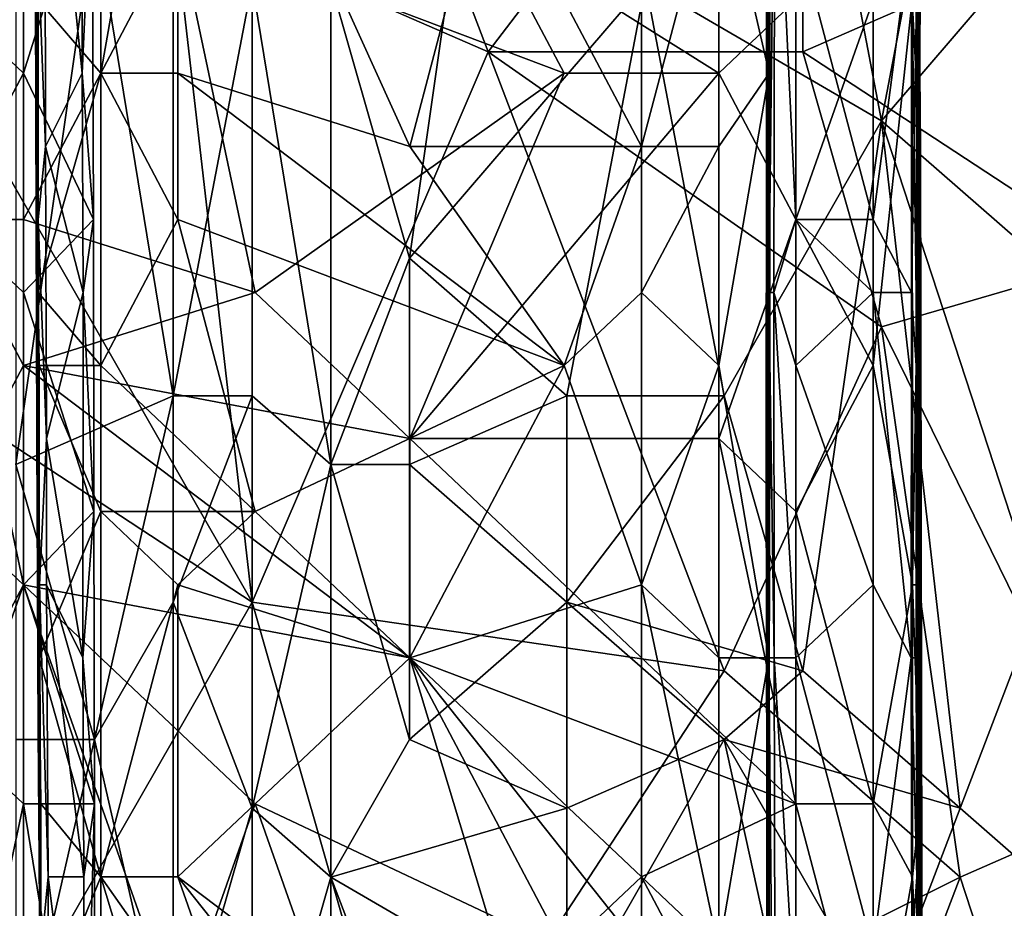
# Model space of a CAD drawing. Extents: x -1.1 to 1.1, y -0.36 to 0.36.
# Tile 50 of 256: x -0.99 to -0.93, y -0.13 to -0.08. Entities that reach past the tile are written whole.
import ezdxf

# ---------------------------------------------------------------- set-up
doc = ezdxf.new("R2010")
doc.units = 0

msp = doc.modelspace()

# ---------------------------------------------------------------- linework, layer by layer
for points in [[(-0.982718, -0.057746, 0.222638), (-0.986276, -0.078496, 0.225563), (-0.982718, -0.082647, 0.222676)], [(-0.978328, -0.057746, 0.222704), (-0.982718, -0.057746, 0.222638), (-0.982718, -0.082647, 0.222676)], [(-0.982718, -0.082647, 0.222676), (-0.978328, -0.082647, 0.222735), (-0.978328, -0.057746, 0.222704)], [(-0.969648, -0.057995, 0.266419), (-0.960706, -0.081432, 0.266522), (-0.97859, -0.07362, 0.266252)], [(-0.965159, -0.086797, 0.222719), (-0.960769, -0.070196, 0.222681), (-0.978328, -0.057746, 0.222704)], [(-0.978328, -0.057746, 0.222704), (-0.978328, -0.082647, 0.222735), (-0.965159, -0.086797, 0.222719)], [(-0.969648, -0.057995, 0.266419), (-0.942822, -0.057995, 0.266798), (-0.960706, -0.081432, 0.266522)], [(-0.942822, -0.081432, 0.266719), (-0.960706, -0.081432, 0.266522), (-0.942822, -0.057995, 0.266798)], [(-0.942822, -0.081432, 0.266719), (-0.942822, -0.057995, 0.266798), (-0.924938, -0.07362, 0.266853)], [(-0.986329, -0.074346, 0.25562), (-0.9859, -0.061896, 0.259377), (-0.985851, -0.086797, 0.259377)], [(-0.9859, -0.061896, 0.259377), (-0.983723, -0.061896, 0.263134), (-0.983772, -0.082647, 0.263134)], [(-0.9859, -0.061896, 0.259377), (-0.983772, -0.082647, 0.263134), (-0.985851, -0.086797, 0.259377)], [(-0.983723, -0.061896, 0.263134), (-0.983196, -0.070196, 0.266891), (-0.983772, -0.082647, 0.263134)], [(-0.969648, -0.077526, 0.386862), (-0.965177, -0.093151, 0.388195), (-0.960706, -0.061901, 0.389022)], [(-0.965177, -0.093151, 0.388195), (-0.951764, -0.077526, 0.391185), (-0.960706, -0.061901, 0.389022)], [(-0.951764, -0.077526, 0.391185), (-0.938351, -0.085338, 0.393787), (-0.942822, -0.061901, 0.392685)], [(-0.944883, -0.086797, 0.244349), (-0.944801, -0.078496, 0.251863), (-0.944865, -0.061896, 0.248106)], [(-0.944865, -0.061896, 0.248106), (-0.944843, -0.078496, 0.240592), (-0.944883, -0.086797, 0.244349)], [(-0.93388, -0.061901, 0.394164), (-0.942822, -0.061901, 0.392685), (-0.938351, -0.085338, 0.393787)], [(-0.924938, -0.069713, 0.39561), (-0.93388, -0.061901, 0.394164), (-0.938351, -0.085338, 0.393787)], [(-0.987532, -0.10487, 0.380621), (-0.983061, -0.07362, 0.382322), (-0.987532, -0.065807, 0.380319)], [(-0.991497, -0.078496, 0.269855), (-0.987107, -0.082647, 0.270024), (-0.987107, -0.066046, 0.270026)], [(-0.991497, -0.066046, 0.215993), (-0.987107, -0.066046, 0.215532), (-0.991497, -0.090947, 0.21606)], [(-0.987107, -0.066046, 0.215532), (-0.987107, -0.090947, 0.215532), (-0.991497, -0.090947, 0.21606)], [(-0.983196, -0.070196, 0.266891), (-0.987107, -0.066046, 0.270026), (-0.987107, -0.082647, 0.270024)], [(-0.987107, -0.090947, 0.215532), (-0.987107, -0.066046, 0.215532), (-0.978328, -0.074346, 0.215508)], [(-0.986437, -0.066046, 0.236834), (-0.986419, -0.078496, 0.244349), (-0.986369, -0.086797, 0.236834)], [(-0.986345, -0.074346, 0.233077), (-0.986437, -0.066046, 0.236834), (-0.986369, -0.086797, 0.236834)], [(-0.944801, -0.078496, 0.251863), (-0.944759, -0.095097, 0.25562), (-0.944716, -0.066046, 0.25562)], [(-0.944402, -0.066046, 0.259377), (-0.944716, -0.066046, 0.25562), (-0.944759, -0.095097, 0.25562)], [(-0.944402, -0.066046, 0.259377), (-0.944759, -0.095097, 0.25562), (-0.944475, -0.095097, 0.259377)], [(-0.94321, -0.090947, 0.261597), (-0.944402, -0.066046, 0.259377), (-0.944475, -0.095097, 0.259377)], [(-0.94321, -0.074346, 0.26151), (-0.944402, -0.066046, 0.259377), (-0.94321, -0.090947, 0.261597)], [(-0.936614, -0.078496, 0.218049), (-0.936161, -0.066046, 0.221806), (-0.936174, -0.086797, 0.221806)], [(-0.936264, -0.070196, 0.240592), (-0.936163, -0.082647, 0.225563), (-0.936113, -0.066046, 0.225563)], [(-0.936161, -0.066046, 0.221806), (-0.936163, -0.082647, 0.225563), (-0.936174, -0.086797, 0.221806)], [(-0.936163, -0.082647, 0.225563), (-0.936161, -0.066046, 0.221806), (-0.936113, -0.066046, 0.225563)], [(-0.938351, -0.085338, 0.393787), (-0.924938, -0.097057, 0.395997), (-0.924938, -0.069713, 0.39561)], [(-0.987107, -0.082647, 0.270024), (-0.983134, -0.090947, 0.266891), (-0.983196, -0.070196, 0.266891)], [(-0.983772, -0.082647, 0.263134), (-0.983196, -0.070196, 0.266891), (-0.983134, -0.090947, 0.266891)], [(-0.965159, -0.086797, 0.222719), (-0.95199, -0.086797, 0.222602), (-0.960769, -0.070196, 0.222681)], [(-0.95199, -0.070196, 0.222506), (-0.960769, -0.070196, 0.222681), (-0.95199, -0.086797, 0.222602)], [(-0.9476, -0.070196, 0.222473), (-0.95199, -0.070196, 0.222506), (-0.95199, -0.086797, 0.222602)], [(-0.9476, -0.086797, 0.222631), (-0.9476, -0.070196, 0.222473), (-0.95199, -0.086797, 0.222602)], [(-0.944732, -0.070196, 0.225563), (-0.9476, -0.070196, 0.222473), (-0.944725, -0.082647, 0.225563)], [(-0.9476, -0.086797, 0.222631), (-0.944725, -0.082647, 0.225563), (-0.9476, -0.070196, 0.222473)], [(-0.944695, -0.082647, 0.22932), (-0.944843, -0.078496, 0.240592), (-0.944702, -0.070196, 0.22932)], [(-0.944702, -0.070196, 0.22932), (-0.944732, -0.070196, 0.225563), (-0.944695, -0.082647, 0.22932)], [(-0.944725, -0.082647, 0.225563), (-0.944695, -0.082647, 0.22932), (-0.944732, -0.070196, 0.225563)], [(-0.938821, -0.090947, 0.262655), (-0.938821, -0.070196, 0.262595), (-0.94321, -0.074346, 0.26151)], [(-0.938821, -0.090947, 0.262655), (-0.936648, -0.074346, 0.259377), (-0.938821, -0.070196, 0.262595)], [(-0.936297, -0.090947, 0.248106), (-0.936264, -0.070196, 0.240592), (-0.936358, -0.078496, 0.25562)], [(-0.936264, -0.070196, 0.240592), (-0.936297, -0.090947, 0.248106), (-0.936185, -0.082647, 0.233077)], [(-0.936163, -0.082647, 0.225563), (-0.936264, -0.070196, 0.240592), (-0.936185, -0.082647, 0.233077)], [(-0.992004, -0.07362, 0.266067), (-0.97859, -0.07362, 0.266252), (-0.992004, -0.081432, 0.266055)], [(-0.992004, -0.081432, 0.266055), (-0.97859, -0.07362, 0.266252), (-0.974119, -0.112682, 0.266243)], [(-0.983061, -0.07362, 0.382322), (-0.987532, -0.10487, 0.380621), (-0.97859, -0.100963, 0.384191)], [(-0.97859, -0.077526, 0.384028), (-0.983061, -0.07362, 0.382322), (-0.97859, -0.100963, 0.384191)], [(-0.974119, -0.112682, 0.266243), (-0.97859, -0.07362, 0.266252), (-0.960706, -0.081432, 0.266522)], [(-0.942822, -0.081432, 0.266719), (-0.924938, -0.07362, 0.266853), (-0.924938, -0.093151, 0.266774)], [(-0.973938, -0.095097, 0.215496), (-0.987107, -0.090947, 0.215532), (-0.978328, -0.074346, 0.215508)], [(-0.986419, -0.078496, 0.244349), (-0.986329, -0.074346, 0.25562), (-0.986268, -0.090947, 0.25562)], [(-0.986345, -0.074346, 0.233077), (-0.986369, -0.086797, 0.236834), (-0.986303, -0.086797, 0.233077)], [(-0.986276, -0.078496, 0.225563), (-0.986345, -0.074346, 0.233077), (-0.986303, -0.086797, 0.233077)], [(-0.986329, -0.074346, 0.25562), (-0.985851, -0.086797, 0.259377), (-0.986268, -0.090947, 0.25562)], [(-0.95638, -0.082647, 0.215402), (-0.978328, -0.074346, 0.215508), (-0.960769, -0.074346, 0.215415)], [(-0.973938, -0.095097, 0.215496), (-0.978328, -0.074346, 0.215508), (-0.95638, -0.082647, 0.215402)], [(-0.94321, -0.078496, 0.215303), (-0.9476, -0.082647, 0.215288), (-0.960769, -0.074346, 0.215415)], [(-0.95638, -0.082647, 0.215402), (-0.960769, -0.074346, 0.215415), (-0.9476, -0.082647, 0.215288)], [(-0.94321, -0.074346, 0.26151), (-0.94321, -0.090947, 0.261597), (-0.938821, -0.090947, 0.262655)], [(-0.936648, -0.074346, 0.259377), (-0.938821, -0.090947, 0.262655), (-0.936637, -0.095097, 0.259377)], [(-0.936637, -0.095097, 0.259377), (-0.936358, -0.078496, 0.25562), (-0.936648, -0.074346, 0.259377)], [(-0.97859, -0.100963, 0.384191), (-0.974119, -0.100963, 0.385695), (-0.974119, -0.077526, 0.38553)], [(-0.974119, -0.077526, 0.38553), (-0.97859, -0.077526, 0.384028), (-0.97859, -0.100963, 0.384191)], [(-0.974119, -0.100963, 0.385695), (-0.969648, -0.10487, 0.387054), (-0.974119, -0.077526, 0.38553)], [(-0.969648, -0.10487, 0.387054), (-0.969648, -0.077526, 0.386862), (-0.974119, -0.077526, 0.38553)], [(-0.969648, -0.077526, 0.386862), (-0.969648, -0.10487, 0.387054), (-0.965177, -0.093151, 0.388195)], [(-0.965177, -0.093151, 0.388195), (-0.956235, -0.100963, 0.390466), (-0.951764, -0.077526, 0.391185)], [(-0.951764, -0.077526, 0.391185), (-0.956235, -0.100963, 0.390466), (-0.947293, -0.100963, 0.392315)], [(-0.938351, -0.085338, 0.393787), (-0.951764, -0.077526, 0.391185), (-0.947293, -0.100963, 0.392315)], [(-0.987107, -0.082647, 0.270024), (-0.991497, -0.078496, 0.269855), (-0.991497, -0.090947, 0.269844)], [(-0.986419, -0.078496, 0.244349), (-0.986268, -0.090947, 0.25562), (-0.986385, -0.090947, 0.244349)], [(-0.986419, -0.078496, 0.244349), (-0.986385, -0.090947, 0.244349), (-0.986369, -0.086797, 0.236834)], [(-0.986276, -0.078496, 0.225563), (-0.986303, -0.086797, 0.233077), (-0.986277, -0.095097, 0.225563)], [(-0.986277, -0.095097, 0.225563), (-0.982718, -0.082647, 0.222676), (-0.986276, -0.078496, 0.225563)], [(-0.9476, -0.082647, 0.215288), (-0.94321, -0.078496, 0.215303), (-0.94321, -0.090947, 0.21532)], [(-0.944905, -0.103397, 0.248106), (-0.944759, -0.095097, 0.25562), (-0.944801, -0.078496, 0.251863)], [(-0.944801, -0.078496, 0.251863), (-0.944883, -0.086797, 0.244349), (-0.944905, -0.103397, 0.248106)], [(-0.944695, -0.082647, 0.22932), (-0.944883, -0.086797, 0.244349), (-0.944843, -0.078496, 0.240592)], [(-0.94321, -0.090947, 0.21532), (-0.94321, -0.078496, 0.215303), (-0.938821, -0.078496, 0.216087)], [(-0.938821, -0.078496, 0.216087), (-0.938821, -0.099247, 0.216076), (-0.94321, -0.090947, 0.21532)], [(-0.938821, -0.099247, 0.216076), (-0.938821, -0.078496, 0.216087), (-0.936614, -0.078496, 0.218049)], [(-0.936614, -0.078496, 0.218049), (-0.936595, -0.111697, 0.218049), (-0.938821, -0.099247, 0.216076)], [(-0.936358, -0.078496, 0.25562), (-0.936637, -0.095097, 0.259377), (-0.93637, -0.099247, 0.25562)], [(-0.936158, -0.111697, 0.221806), (-0.936614, -0.078496, 0.218049), (-0.936174, -0.086797, 0.221806)], [(-0.936614, -0.078496, 0.218049), (-0.936158, -0.111697, 0.221806), (-0.936595, -0.111697, 0.218049)], [(-0.936297, -0.090947, 0.248106), (-0.936358, -0.078496, 0.25562), (-0.93637, -0.099247, 0.25562)], [(-0.974119, -0.112682, 0.266243), (-0.992004, -0.100963, 0.266028), (-0.992004, -0.081432, 0.266055)], [(-0.947293, -0.116588, 0.266557), (-0.974119, -0.112682, 0.266243), (-0.960706, -0.081432, 0.266522)], [(-0.938351, -0.097057, 0.2667), (-0.960706, -0.081432, 0.266522), (-0.942822, -0.081432, 0.266719)], [(-0.947293, -0.116588, 0.266557), (-0.960706, -0.081432, 0.266522), (-0.938351, -0.097057, 0.2667)], [(-0.938351, -0.097057, 0.2667), (-0.942822, -0.081432, 0.266719), (-0.924938, -0.093151, 0.266774)], [(-0.991497, -0.090947, 0.269844), (-0.987107, -0.095097, 0.27003), (-0.987107, -0.082647, 0.270024)], [(-0.987107, -0.082647, 0.270024), (-0.987107, -0.095097, 0.27003), (-0.983134, -0.090947, 0.266891)], [(-0.986277, -0.095097, 0.225563), (-0.982718, -0.099247, 0.222715), (-0.982718, -0.082647, 0.222676)], [(-0.985851, -0.086797, 0.259377), (-0.983772, -0.082647, 0.263134), (-0.983707, -0.095097, 0.263134)], [(-0.983772, -0.082647, 0.263134), (-0.983134, -0.090947, 0.266891), (-0.983707, -0.095097, 0.263134)], [(-0.978328, -0.082647, 0.222735), (-0.982718, -0.082647, 0.222676), (-0.978328, -0.090947, 0.222757)], [(-0.982718, -0.082647, 0.222676), (-0.982718, -0.099247, 0.222715), (-0.978328, -0.090947, 0.222757)], [(-0.978328, -0.090947, 0.222757), (-0.95638, -0.099247, 0.222702), (-0.978328, -0.082647, 0.222735)], [(-0.95638, -0.099247, 0.222702), (-0.965159, -0.086797, 0.222719), (-0.978328, -0.082647, 0.222735)], [(-0.973938, -0.095097, 0.215496), (-0.95638, -0.082647, 0.215402), (-0.965159, -0.103397, 0.215425)], [(-0.965159, -0.103397, 0.215425), (-0.95638, -0.082647, 0.215402), (-0.9476, -0.082647, 0.215288)], [(-0.9476, -0.082647, 0.215288), (-0.9476, -0.103397, 0.21531), (-0.965159, -0.103397, 0.215425)], [(-0.9476, -0.099247, 0.22266), (-0.944747, -0.115847, 0.225563), (-0.944725, -0.082647, 0.225563)], [(-0.944725, -0.082647, 0.225563), (-0.9476, -0.086797, 0.222631), (-0.9476, -0.099247, 0.22266)], [(-0.94321, -0.090947, 0.21532), (-0.9476, -0.103397, 0.21531), (-0.9476, -0.082647, 0.215288)], [(-0.944883, -0.086797, 0.244349), (-0.944695, -0.082647, 0.22932), (-0.944809, -0.095097, 0.236834)], [(-0.944809, -0.095097, 0.236834), (-0.944695, -0.082647, 0.22932), (-0.944702, -0.103397, 0.22932)], [(-0.944725, -0.082647, 0.225563), (-0.944747, -0.115847, 0.225563), (-0.944702, -0.103397, 0.22932)], [(-0.944695, -0.082647, 0.22932), (-0.944725, -0.082647, 0.225563), (-0.944702, -0.103397, 0.22932)], [(-0.936185, -0.082647, 0.233077), (-0.936297, -0.090947, 0.248106), (-0.936246, -0.099247, 0.240592)], [(-0.936185, -0.082647, 0.233077), (-0.936246, -0.099247, 0.240592), (-0.936128, -0.086797, 0.225563)], [(-0.936128, -0.086797, 0.225563), (-0.936163, -0.082647, 0.225563), (-0.936185, -0.082647, 0.233077)], [(-0.936163, -0.082647, 0.225563), (-0.936128, -0.086797, 0.225563), (-0.936174, -0.086797, 0.221806)], [(-0.947293, -0.100963, 0.392315), (-0.942822, -0.116588, 0.393304), (-0.938351, -0.085338, 0.393787)], [(-0.942822, -0.116588, 0.393304), (-0.93388, -0.124401, 0.394852), (-0.938351, -0.085338, 0.393787)], [(-0.924938, -0.097057, 0.395997), (-0.938351, -0.085338, 0.393787), (-0.929409, -0.112682, 0.395491)], [(-0.938351, -0.085338, 0.393787), (-0.93388, -0.124401, 0.394852), (-0.929409, -0.112682, 0.395491)], [(-0.986369, -0.086797, 0.236834), (-0.986385, -0.090947, 0.244349), (-0.986338, -0.099247, 0.236834)], [(-0.986303, -0.086797, 0.233077), (-0.986369, -0.086797, 0.236834), (-0.986338, -0.099247, 0.236834)], [(-0.986303, -0.086797, 0.233077), (-0.986338, -0.099247, 0.236834), (-0.986273, -0.103397, 0.233077)], [(-0.986277, -0.095097, 0.225563), (-0.986303, -0.086797, 0.233077), (-0.986273, -0.103397, 0.233077)], [(-0.986268, -0.090947, 0.25562), (-0.985851, -0.086797, 0.259377), (-0.985795, -0.103397, 0.259377)], [(-0.985851, -0.086797, 0.259377), (-0.983707, -0.095097, 0.263134), (-0.985795, -0.103397, 0.259377)], [(-0.95199, -0.086797, 0.222602), (-0.965159, -0.086797, 0.222719), (-0.95638, -0.099247, 0.222702)], [(-0.95638, -0.099247, 0.222702), (-0.95199, -0.095097, 0.222628), (-0.95199, -0.086797, 0.222602)], [(-0.9476, -0.086797, 0.222631), (-0.95199, -0.086797, 0.222602), (-0.95199, -0.095097, 0.222628)], [(-0.95199, -0.095097, 0.222628), (-0.9476, -0.099247, 0.22266), (-0.9476, -0.086797, 0.222631)], [(-0.944809, -0.095097, 0.236834), (-0.944905, -0.103397, 0.248106), (-0.944883, -0.086797, 0.244349)], [(-0.936128, -0.086797, 0.225563), (-0.936246, -0.099247, 0.240592), (-0.936098, -0.107547, 0.225563)], [(-0.936098, -0.107547, 0.225563), (-0.936174, -0.086797, 0.221806), (-0.936128, -0.086797, 0.225563)], [(-0.936174, -0.086797, 0.221806), (-0.936098, -0.107547, 0.225563), (-0.936158, -0.111697, 0.221806)], [(-0.987107, -0.099247, 0.215513), (-0.991497, -0.090947, 0.21606), (-0.987107, -0.090947, 0.215532)], [(-0.987107, -0.099247, 0.215513), (-0.991497, -0.107547, 0.21605), (-0.991497, -0.090947, 0.21606)], [(-0.987107, -0.095097, 0.27003), (-0.991497, -0.090947, 0.269844), (-0.987107, -0.111697, 0.270078)], [(-0.991497, -0.090947, 0.269844), (-0.991497, -0.119997, 0.269925), (-0.987107, -0.111697, 0.270078)], [(-0.983114, -0.107547, 0.266891), (-0.983134, -0.090947, 0.266891), (-0.987107, -0.095097, 0.27003)], [(-0.973938, -0.095097, 0.215496), (-0.987107, -0.099247, 0.215513), (-0.987107, -0.090947, 0.215532)], [(-0.986344, -0.103397, 0.244349), (-0.986385, -0.090947, 0.244349), (-0.986268, -0.090947, 0.25562)], [(-0.986338, -0.099247, 0.236834), (-0.986385, -0.090947, 0.244349), (-0.986344, -0.103397, 0.244349)], [(-0.986268, -0.090947, 0.25562), (-0.986194, -0.111697, 0.25562), (-0.986344, -0.103397, 0.244349)], [(-0.986268, -0.090947, 0.25562), (-0.985795, -0.103397, 0.259377), (-0.986194, -0.111697, 0.25562)], [(-0.983707, -0.095097, 0.263134), (-0.983134, -0.090947, 0.266891), (-0.983114, -0.107547, 0.266891)], [(-0.982718, -0.099247, 0.222715), (-0.973938, -0.107547, 0.222745), (-0.978328, -0.090947, 0.222757)], [(-0.973938, -0.107547, 0.222745), (-0.95638, -0.099247, 0.222702), (-0.978328, -0.090947, 0.222757)], [(-0.94321, -0.090947, 0.21532), (-0.94321, -0.107547, 0.21533), (-0.9476, -0.103397, 0.21531)], [(-0.94321, -0.099247, 0.261612), (-0.94321, -0.090947, 0.261597), (-0.944475, -0.095097, 0.259377)], [(-0.938821, -0.095097, 0.262611), (-0.938821, -0.090947, 0.262655), (-0.94321, -0.090947, 0.261597)], [(-0.938821, -0.095097, 0.262611), (-0.94321, -0.090947, 0.261597), (-0.94321, -0.099247, 0.261612)], [(-0.938821, -0.099247, 0.216076), (-0.94321, -0.107547, 0.21533), (-0.94321, -0.090947, 0.21532)], [(-0.938821, -0.095097, 0.262611), (-0.936637, -0.095097, 0.259377), (-0.938821, -0.090947, 0.262655)], [(-0.936297, -0.090947, 0.248106), (-0.93637, -0.099247, 0.25562), (-0.936288, -0.111697, 0.248106)], [(-0.936246, -0.099247, 0.240592), (-0.936297, -0.090947, 0.248106), (-0.936288, -0.111697, 0.248106)], [(-0.969648, -0.10487, 0.387054), (-0.965177, -0.10487, 0.388299), (-0.965177, -0.093151, 0.388195)], [(-0.956235, -0.100963, 0.390466), (-0.965177, -0.093151, 0.388195), (-0.965177, -0.10487, 0.388299)], [(-0.924938, -0.093151, 0.266774), (-0.924938, -0.124401, 0.266626), (-0.938351, -0.097057, 0.2667)], [(-0.973938, -0.095097, 0.215496), (-0.965159, -0.103397, 0.215425), (-0.987107, -0.099247, 0.215513)], [(-0.987107, -0.095097, 0.27003), (-0.987107, -0.111697, 0.270078), (-0.983114, -0.107547, 0.266891)], [(-0.986277, -0.095097, 0.225563), (-0.986273, -0.103397, 0.233077), (-0.986215, -0.099247, 0.225563)], [(-0.986215, -0.099247, 0.225563), (-0.982718, -0.099247, 0.222715), (-0.986277, -0.095097, 0.225563)], [(-0.985795, -0.103397, 0.259377), (-0.983707, -0.095097, 0.263134), (-0.983724, -0.115847, 0.263134)], [(-0.983707, -0.095097, 0.263134), (-0.983114, -0.107547, 0.266891), (-0.983724, -0.115847, 0.263134)], [(-0.95199, -0.095097, 0.222628), (-0.95638, -0.099247, 0.222702), (-0.95199, -0.111697, 0.22258)], [(-0.9476, -0.099247, 0.22266), (-0.95199, -0.095097, 0.222628), (-0.95199, -0.111697, 0.22258)], [(-0.944905, -0.103397, 0.248106), (-0.944809, -0.095097, 0.236834), (-0.944879, -0.115847, 0.244349)], [(-0.944759, -0.095097, 0.25562), (-0.944905, -0.103397, 0.248106), (-0.944759, -0.115847, 0.25562)], [(-0.944702, -0.103397, 0.22932), (-0.944879, -0.115847, 0.244349), (-0.944809, -0.095097, 0.236834)], [(-0.944475, -0.095097, 0.259377), (-0.944759, -0.095097, 0.25562), (-0.944453, -0.115847, 0.259377)], [(-0.944759, -0.115847, 0.25562), (-0.944453, -0.115847, 0.259377), (-0.944759, -0.095097, 0.25562)], [(-0.94321, -0.099247, 0.261612), (-0.944475, -0.095097, 0.259377), (-0.94321, -0.115847, 0.261612)], [(-0.944475, -0.095097, 0.259377), (-0.944453, -0.115847, 0.259377), (-0.94321, -0.115847, 0.261612)], [(-0.938821, -0.111697, 0.262678), (-0.938821, -0.095097, 0.262611), (-0.94321, -0.099247, 0.261612)], [(-0.938821, -0.095097, 0.262611), (-0.938821, -0.111697, 0.262678), (-0.936665, -0.115847, 0.259377)], [(-0.936637, -0.095097, 0.259377), (-0.938821, -0.095097, 0.262611), (-0.936665, -0.115847, 0.259377)], [(-0.93637, -0.099247, 0.25562), (-0.936637, -0.095097, 0.259377), (-0.936665, -0.115847, 0.259377)], [(-0.93388, -0.128307, 0.266601), (-0.947293, -0.116588, 0.266557), (-0.938351, -0.097057, 0.2667)], [(-0.924938, -0.124401, 0.266626), (-0.93388, -0.128307, 0.266601), (-0.938351, -0.097057, 0.2667)], [(-0.987107, -0.099247, 0.215513), (-0.987107, -0.111697, 0.215497), (-0.991497, -0.107547, 0.21605)], [(-0.987107, -0.099247, 0.215513), (-0.965159, -0.103397, 0.215425), (-0.965159, -0.115847, 0.215438)], [(-0.987107, -0.111697, 0.215497), (-0.987107, -0.099247, 0.215513), (-0.965159, -0.115847, 0.215438)], [(-0.986273, -0.103397, 0.233077), (-0.986338, -0.099247, 0.236834), (-0.986344, -0.103397, 0.244349)], [(-0.986215, -0.099247, 0.225563), (-0.986273, -0.103397, 0.233077), (-0.986204, -0.119997, 0.233077)], [(-0.986215, -0.099247, 0.225563), (-0.986204, -0.119997, 0.233077), (-0.98622, -0.115847, 0.225563)], [(-0.98622, -0.115847, 0.225563), (-0.982718, -0.107547, 0.222674), (-0.986215, -0.099247, 0.225563)], [(-0.982718, -0.099247, 0.222715), (-0.986215, -0.099247, 0.225563), (-0.982718, -0.107547, 0.222674)], [(-0.982718, -0.107547, 0.222674), (-0.973938, -0.107547, 0.222745), (-0.982718, -0.099247, 0.222715)], [(-0.965159, -0.115847, 0.222714), (-0.95638, -0.099247, 0.222702), (-0.973938, -0.107547, 0.222745)], [(-0.95638, -0.099247, 0.222702), (-0.965159, -0.115847, 0.222714), (-0.95199, -0.111697, 0.22258)], [(-0.95199, -0.111697, 0.22258), (-0.9476, -0.115847, 0.222594), (-0.9476, -0.099247, 0.22266)], [(-0.9476, -0.099247, 0.22266), (-0.9476, -0.115847, 0.222594), (-0.944747, -0.115847, 0.225563)], [(-0.94321, -0.115847, 0.261612), (-0.938821, -0.111697, 0.262678), (-0.94321, -0.099247, 0.261612)], [(-0.938821, -0.099247, 0.216076), (-0.938821, -0.124147, 0.216073), (-0.94321, -0.107547, 0.21533)], [(-0.936595, -0.111697, 0.218049), (-0.938821, -0.124147, 0.216073), (-0.938821, -0.099247, 0.216076)], [(-0.93637, -0.099247, 0.25562), (-0.936665, -0.115847, 0.259377), (-0.936375, -0.115847, 0.25562)], [(-0.93637, -0.099247, 0.25562), (-0.936375, -0.115847, 0.25562), (-0.936288, -0.111697, 0.248106)], [(-0.936246, -0.099247, 0.240592), (-0.936288, -0.111697, 0.248106), (-0.936253, -0.119997, 0.240592)], [(-0.936246, -0.099247, 0.240592), (-0.936253, -0.119997, 0.240592), (-0.936098, -0.107547, 0.225563)], [(-0.992004, -0.100963, 0.266028), (-0.974119, -0.112682, 0.266243), (-0.987532, -0.13612, 0.266058)], [(-0.983061, -0.120495, 0.382576), (-0.97859, -0.100963, 0.384191), (-0.987532, -0.10487, 0.380621)], [(-0.97859, -0.100963, 0.384191), (-0.983061, -0.120495, 0.382576), (-0.97859, -0.112682, 0.384212)], [(-0.97859, -0.112682, 0.384212), (-0.974119, -0.100963, 0.385695), (-0.97859, -0.100963, 0.384191)], [(-0.974119, -0.100963, 0.385695), (-0.97859, -0.112682, 0.384212), (-0.974119, -0.124401, 0.385801)], [(-0.969648, -0.10487, 0.387054), (-0.974119, -0.100963, 0.385695), (-0.974119, -0.124401, 0.385801)], [(-0.956235, -0.100963, 0.390466), (-0.965177, -0.10487, 0.388299), (-0.956235, -0.112682, 0.39054)], [(-0.956235, -0.112682, 0.39054), (-0.947293, -0.100963, 0.392315), (-0.956235, -0.100963, 0.390466)], [(-0.956235, -0.112682, 0.39054), (-0.942822, -0.116588, 0.393304), (-0.947293, -0.100963, 0.392315)], [(-0.986273, -0.103397, 0.233077), (-0.986344, -0.103397, 0.244349), (-0.986277, -0.119997, 0.244349)], [(-0.986344, -0.103397, 0.244349), (-0.986194, -0.111697, 0.25562), (-0.986277, -0.119997, 0.244349)], [(-0.986273, -0.103397, 0.233077), (-0.986277, -0.119997, 0.244349), (-0.986204, -0.119997, 0.233077)], [(-0.985795, -0.103397, 0.259377), (-0.985788, -0.111697, 0.259377), (-0.986194, -0.111697, 0.25562)], [(-0.985795, -0.103397, 0.259377), (-0.983724, -0.115847, 0.263134), (-0.985788, -0.111697, 0.259377)], [(-0.94321, -0.124147, 0.215323), (-0.965159, -0.103397, 0.215425), (-0.9476, -0.103397, 0.21531)], [(-0.965159, -0.115847, 0.215438), (-0.965159, -0.103397, 0.215425), (-0.94321, -0.124147, 0.215323)], [(-0.94321, -0.124147, 0.215323), (-0.9476, -0.103397, 0.21531), (-0.94321, -0.107547, 0.21533)], [(-0.944851, -0.115847, 0.251863), (-0.944759, -0.115847, 0.25562), (-0.944905, -0.103397, 0.248106)], [(-0.944905, -0.103397, 0.248106), (-0.944879, -0.115847, 0.244349), (-0.944851, -0.115847, 0.251863)], [(-0.944845, -0.128297, 0.236834), (-0.944879, -0.115847, 0.244349), (-0.944702, -0.103397, 0.22932)], [(-0.944752, -0.124147, 0.22932), (-0.944845, -0.128297, 0.236834), (-0.944702, -0.103397, 0.22932)], [(-0.944702, -0.103397, 0.22932), (-0.944747, -0.115847, 0.225563), (-0.944752, -0.124147, 0.22932)], [(-0.987532, -0.10487, 0.380621), (-0.987532, -0.120495, 0.380671), (-0.983061, -0.120495, 0.382576)], [(-0.974119, -0.124401, 0.385801), (-0.969648, -0.128307, 0.387171), (-0.969648, -0.10487, 0.387054)], [(-0.965177, -0.10487, 0.388299), (-0.969648, -0.10487, 0.387054), (-0.965177, -0.120495, 0.388379)], [(-0.969648, -0.10487, 0.387054), (-0.969648, -0.128307, 0.387171), (-0.965177, -0.120495, 0.388379)], [(-0.956235, -0.112682, 0.39054), (-0.965177, -0.10487, 0.388299), (-0.965177, -0.120495, 0.388379)], [(-0.991497, -0.124147, 0.21604), (-0.991497, -0.107547, 0.21605), (-0.987107, -0.111697, 0.215497)], [(-0.98306, -0.124147, 0.266891), (-0.983114, -0.107547, 0.266891), (-0.987107, -0.111697, 0.270078)], [(-0.982718, -0.107547, 0.222674), (-0.98622, -0.115847, 0.225563), (-0.982718, -0.128297, 0.222677)], [(-0.983724, -0.115847, 0.263134), (-0.983114, -0.107547, 0.266891), (-0.98306, -0.124147, 0.266891)], [(-0.973938, -0.107547, 0.222745), (-0.982718, -0.107547, 0.222674), (-0.978328, -0.111697, 0.222735)], [(-0.978328, -0.111697, 0.222735), (-0.982718, -0.107547, 0.222674), (-0.982718, -0.128297, 0.222677)], [(-0.978328, -0.111697, 0.222735), (-0.965159, -0.115847, 0.222714), (-0.973938, -0.107547, 0.222745)], [(-0.938821, -0.124147, 0.216073), (-0.94321, -0.124147, 0.215323), (-0.94321, -0.107547, 0.21533)], [(-0.936098, -0.107547, 0.225563), (-0.936253, -0.119997, 0.240592), (-0.936065, -0.128297, 0.22932)], [(-0.936146, -0.124147, 0.221806), (-0.936158, -0.111697, 0.221806), (-0.936098, -0.107547, 0.225563)], [(-0.936098, -0.107547, 0.225563), (-0.936065, -0.128297, 0.22932), (-0.936146, -0.124147, 0.221806)], [(-0.991497, -0.119997, 0.269925), (-0.987107, -0.124147, 0.270133), (-0.987107, -0.111697, 0.270078)], [(-0.987107, -0.111697, 0.215497), (-0.987107, -0.132448, 0.215503), (-0.991497, -0.124147, 0.21604)], [(-0.987107, -0.111697, 0.215497), (-0.965159, -0.115847, 0.215438), (-0.973938, -0.124147, 0.215464)], [(-0.987107, -0.111697, 0.270078), (-0.987107, -0.124147, 0.270133), (-0.98306, -0.124147, 0.266891)], [(-0.973938, -0.124147, 0.215464), (-0.978328, -0.136598, 0.215447), (-0.987107, -0.111697, 0.215497)], [(-0.987107, -0.111697, 0.215497), (-0.978328, -0.136598, 0.215447), (-0.987107, -0.132448, 0.215503)], [(-0.986277, -0.119997, 0.244349), (-0.986194, -0.111697, 0.25562), (-0.986098, -0.132448, 0.25562)], [(-0.985709, -0.128297, 0.259377), (-0.986194, -0.111697, 0.25562), (-0.985788, -0.111697, 0.259377)], [(-0.986194, -0.111697, 0.25562), (-0.985709, -0.128297, 0.259377), (-0.986098, -0.132448, 0.25562)], [(-0.985788, -0.111697, 0.259377), (-0.983724, -0.115847, 0.263134), (-0.983684, -0.128297, 0.263134)], [(-0.985788, -0.111697, 0.259377), (-0.983684, -0.128297, 0.263134), (-0.985709, -0.128297, 0.259377)], [(-0.982718, -0.128297, 0.222677), (-0.978328, -0.128297, 0.222746), (-0.978328, -0.111697, 0.222735)], [(-0.978328, -0.128297, 0.222746), (-0.965159, -0.115847, 0.222714), (-0.978328, -0.111697, 0.222735)], [(-0.95199, -0.132448, 0.222613), (-0.95199, -0.111697, 0.22258), (-0.965159, -0.115847, 0.222714)], [(-0.95199, -0.111697, 0.22258), (-0.9476, -0.132448, 0.222629), (-0.9476, -0.115847, 0.222594)], [(-0.95199, -0.132448, 0.222613), (-0.9476, -0.132448, 0.222629), (-0.95199, -0.111697, 0.22258)], [(-0.938821, -0.111697, 0.262678), (-0.94321, -0.115847, 0.261612), (-0.938821, -0.132448, 0.262777)], [(-0.938821, -0.132448, 0.262777), (-0.936665, -0.115847, 0.259377), (-0.938821, -0.111697, 0.262678)], [(-0.936595, -0.111697, 0.218049), (-0.936583, -0.128297, 0.218049), (-0.938821, -0.124147, 0.216073)], [(-0.936595, -0.111697, 0.218049), (-0.936158, -0.111697, 0.221806), (-0.936146, -0.124147, 0.221806)], [(-0.936595, -0.111697, 0.218049), (-0.936146, -0.124147, 0.221806), (-0.936583, -0.128297, 0.218049)], [(-0.936345, -0.128297, 0.25562), (-0.936288, -0.111697, 0.248106), (-0.936375, -0.115847, 0.25562)], [(-0.936345, -0.128297, 0.25562), (-0.936253, -0.119997, 0.240592), (-0.936288, -0.111697, 0.248106)], [(-0.965177, -0.143932, 0.266297), (-0.987532, -0.13612, 0.266058), (-0.974119, -0.112682, 0.266243)], [(-0.983061, -0.120495, 0.382576), (-0.97859, -0.140026, 0.384312), (-0.97859, -0.112682, 0.384212)], [(-0.97859, -0.112682, 0.384212), (-0.97859, -0.140026, 0.384312), (-0.974119, -0.124401, 0.385801)], [(-0.965177, -0.143932, 0.266297), (-0.974119, -0.112682, 0.266243), (-0.947293, -0.116588, 0.266557)], [(-0.956235, -0.124401, 0.390619), (-0.956235, -0.112682, 0.39054), (-0.965177, -0.120495, 0.388379)], [(-0.947293, -0.120495, 0.392484), (-0.942822, -0.116588, 0.393304), (-0.956235, -0.112682, 0.39054)], [(-0.947293, -0.120495, 0.392484), (-0.956235, -0.112682, 0.39054), (-0.956235, -0.124401, 0.390619)], [(-0.93388, -0.124401, 0.394852), (-0.924938, -0.132213, 0.396223), (-0.929409, -0.112682, 0.395491)], [(-0.986123, -0.124147, 0.225563), (-0.982718, -0.128297, 0.222677), (-0.98622, -0.115847, 0.225563)], [(-0.986123, -0.124147, 0.225563), (-0.98622, -0.115847, 0.225563), (-0.986204, -0.119997, 0.233077)], [(-0.983724, -0.115847, 0.263134), (-0.98306, -0.124147, 0.266891), (-0.983684, -0.128297, 0.263134)], [(-0.95638, -0.144898, 0.222779), (-0.965159, -0.115847, 0.222714), (-0.978328, -0.128297, 0.222746)], [(-0.973938, -0.124147, 0.215464), (-0.965159, -0.115847, 0.215438), (-0.95638, -0.132448, 0.215408)], [(-0.965159, -0.115847, 0.215438), (-0.94321, -0.124147, 0.215323), (-0.95199, -0.128297, 0.215365)], [(-0.95638, -0.132448, 0.215408), (-0.965159, -0.115847, 0.215438), (-0.95199, -0.128297, 0.215365)], [(-0.965159, -0.115847, 0.222714), (-0.95638, -0.144898, 0.222779), (-0.95199, -0.132448, 0.222613)], [(-0.9476, -0.132448, 0.222629), (-0.944804, -0.144898, 0.225563), (-0.944747, -0.115847, 0.225563)], [(-0.944747, -0.115847, 0.225563), (-0.9476, -0.115847, 0.222594), (-0.9476, -0.132448, 0.222629)], [(-0.944851, -0.115847, 0.251863), (-0.944879, -0.115847, 0.244349), (-0.944845, -0.128297, 0.236834)], [(-0.944759, -0.115847, 0.25562), (-0.944851, -0.115847, 0.251863), (-0.944859, -0.128297, 0.251863)], [(-0.944851, -0.115847, 0.251863), (-0.944845, -0.128297, 0.236834), (-0.944859, -0.128297, 0.251863)], [(-0.944859, -0.128297, 0.251863), (-0.944695, -0.153198, 0.25562), (-0.944759, -0.115847, 0.25562)], [(-0.944747, -0.115847, 0.225563), (-0.944804, -0.144898, 0.225563), (-0.944752, -0.124147, 0.22932)], [(-0.944453, -0.115847, 0.259377), (-0.944759, -0.115847, 0.25562), (-0.944345, -0.157348, 0.259377)], [(-0.944345, -0.157348, 0.259377), (-0.944759, -0.115847, 0.25562), (-0.944695, -0.153198, 0.25562)], [(-0.94321, -0.136598, 0.261708), (-0.94321, -0.115847, 0.261612), (-0.944453, -0.115847, 0.259377)], [(-0.94321, -0.136598, 0.261708), (-0.944453, -0.115847, 0.259377), (-0.944345, -0.157348, 0.259377)], [(-0.94321, -0.115847, 0.261612), (-0.94321, -0.136598, 0.261708), (-0.938821, -0.132448, 0.262777)], [(-0.936665, -0.115847, 0.259377), (-0.938821, -0.132448, 0.262777), (-0.936626, -0.132448, 0.259377)], [(-0.936345, -0.128297, 0.25562), (-0.936375, -0.115847, 0.25562), (-0.936665, -0.115847, 0.259377)], [(-0.936345, -0.128297, 0.25562), (-0.936665, -0.115847, 0.259377), (-0.936626, -0.132448, 0.259377)], [(-0.965177, -0.143932, 0.266297), (-0.947293, -0.116588, 0.266557), (-0.93388, -0.128307, 0.266601)], [(-0.93388, -0.124401, 0.394852), (-0.942822, -0.116588, 0.393304), (-0.947293, -0.120495, 0.392484)], [(-0.987107, -0.124147, 0.270133), (-0.991497, -0.119997, 0.269925), (-0.991497, -0.144898, 0.269852)], [(-0.986098, -0.132448, 0.25562), (-0.986173, -0.132448, 0.248106), (-0.986277, -0.119997, 0.244349)], [(-0.986204, -0.119997, 0.233077), (-0.986277, -0.119997, 0.244349), (-0.986173, -0.132448, 0.248106)], [(-0.986123, -0.124147, 0.225563), (-0.986204, -0.119997, 0.233077), (-0.986173, -0.132448, 0.248106)], [(-0.93622, -0.149048, 0.248106), (-0.936253, -0.119997, 0.240592), (-0.936345, -0.128297, 0.25562)], [(-0.936065, -0.128297, 0.22932), (-0.936253, -0.119997, 0.240592), (-0.936147, -0.136598, 0.236834)], [(-0.936147, -0.136598, 0.236834), (-0.936253, -0.119997, 0.240592), (-0.93622, -0.149048, 0.248106)], [(-0.987532, -0.140026, 0.380759), (-0.983061, -0.120495, 0.382576), (-0.987532, -0.120495, 0.380671)], [(-0.983061, -0.120495, 0.382576), (-0.987532, -0.140026, 0.380759), (-0.983061, -0.140026, 0.382628)], [(-0.983061, -0.120495, 0.382576), (-0.983061, -0.140026, 0.382628), (-0.97859, -0.140026, 0.384312)], [(-0.956235, -0.124401, 0.390619), (-0.965177, -0.120495, 0.388379), (-0.969648, -0.128307, 0.387171)], [(-0.947293, -0.120495, 0.392484), (-0.956235, -0.13612, 0.390646), (-0.942989, -0.140026, 0.393362)], [(-0.956235, -0.13612, 0.390646), (-0.947293, -0.120495, 0.392484), (-0.956235, -0.124401, 0.390619)], [(-0.938351, -0.13612, 0.394144), (-0.93388, -0.124401, 0.394852), (-0.947293, -0.120495, 0.392484)], [(-0.942989, -0.140026, 0.393362), (-0.938351, -0.13612, 0.394144), (-0.947293, -0.120495, 0.392484)], [(-0.987107, -0.132448, 0.215503), (-0.991497, -0.144898, 0.216046), (-0.991497, -0.124147, 0.21604)], [(-0.991497, -0.144898, 0.269852), (-0.987107, -0.153198, 0.270134), (-0.987107, -0.124147, 0.270133)], [(-0.987107, -0.153198, 0.270134), (-0.983051, -0.149048, 0.266891), (-0.987107, -0.124147, 0.270133)], [(-0.983051, -0.149048, 0.266891), (-0.98306, -0.124147, 0.266891), (-0.987107, -0.124147, 0.270133)], [(-0.986173, -0.132448, 0.248106), (-0.986181, -0.140748, 0.244349), (-0.986123, -0.124147, 0.225563)], [(-0.986123, -0.124147, 0.225563), (-0.986181, -0.140748, 0.244349), (-0.986103, -0.136598, 0.225563)], [(-0.986103, -0.136598, 0.225563), (-0.982718, -0.128297, 0.222677), (-0.986123, -0.124147, 0.225563)], [(-0.983642, -0.144898, 0.263134), (-0.983684, -0.128297, 0.263134), (-0.98306, -0.124147, 0.266891)], [(-0.983642, -0.144898, 0.263134), (-0.98306, -0.124147, 0.266891), (-0.983051, -0.149048, 0.266891)], [(-0.969548, -0.136598, 0.215489), (-0.978328, -0.136598, 0.215447), (-0.973938, -0.124147, 0.215464)], [(-0.969548, -0.136598, 0.215489), (-0.973938, -0.124147, 0.215464), (-0.95638, -0.132448, 0.215408)], [(-0.95199, -0.128297, 0.215365), (-0.94321, -0.124147, 0.215323), (-0.94321, -0.136598, 0.215332)], [(-0.944845, -0.128297, 0.236834), (-0.944752, -0.124147, 0.22932), (-0.944752, -0.144898, 0.22932)], [(-0.944752, -0.124147, 0.22932), (-0.944804, -0.144898, 0.225563), (-0.944752, -0.144898, 0.22932)], [(-0.938821, -0.140748, 0.216033), (-0.94321, -0.124147, 0.215323), (-0.938821, -0.124147, 0.216073)], [(-0.938821, -0.140748, 0.216033), (-0.94321, -0.136598, 0.215332), (-0.94321, -0.124147, 0.215323)], [(-0.936583, -0.128297, 0.218049), (-0.938821, -0.140748, 0.216033), (-0.938821, -0.124147, 0.216073)], [(-0.936583, -0.128297, 0.218049), (-0.936146, -0.124147, 0.221806), (-0.936099, -0.140748, 0.221806)], [(-0.936146, -0.124147, 0.221806), (-0.936065, -0.128297, 0.22932), (-0.936099, -0.140748, 0.221806)], [(-0.974119, -0.124401, 0.385801), (-0.97859, -0.140026, 0.384312), (-0.974119, -0.143932, 0.385813)], [(-0.969648, -0.128307, 0.387171), (-0.974119, -0.124401, 0.385801), (-0.974119, -0.143932, 0.385813)], [(-0.956235, -0.13612, 0.390646), (-0.956235, -0.124401, 0.390619), (-0.969648, -0.128307, 0.387171)], [(-0.924938, -0.132213, 0.396223), (-0.93388, -0.124401, 0.394852), (-0.938351, -0.13612, 0.394144)], [(-0.924938, -0.155651, 0.266488), (-0.93388, -0.128307, 0.266601), (-0.924938, -0.124401, 0.266626)], [(-0.982718, -0.128297, 0.222677), (-0.986103, -0.136598, 0.225563), (-0.982718, -0.157348, 0.222753)], [(-0.986098, -0.132448, 0.25562), (-0.985709, -0.128297, 0.259377), (-0.985619, -0.157348, 0.259377)], [(-0.985709, -0.128297, 0.259377), (-0.983684, -0.128297, 0.263134), (-0.983642, -0.144898, 0.263134)], [(-0.983642, -0.144898, 0.263134), (-0.985619, -0.157348, 0.259377), (-0.985709, -0.128297, 0.259377)], [(-0.978328, -0.128297, 0.222746), (-0.982718, -0.128297, 0.222677), (-0.973938, -0.140748, 0.222809)], [(-0.982718, -0.128297, 0.222677), (-0.973938, -0.157348, 0.222871), (-0.973938, -0.140748, 0.222809)], [(-0.982718, -0.157348, 0.222753), (-0.973938, -0.157348, 0.222871), (-0.982718, -0.128297, 0.222677)], [(-0.978328, -0.128297, 0.222746), (-0.965159, -0.144898, 0.222786), (-0.95638, -0.144898, 0.222779)], [(-0.965159, -0.144898, 0.222786), (-0.978328, -0.128297, 0.222746), (-0.973938, -0.140748, 0.222809)], [(-0.974119, -0.143932, 0.385813), (-0.969648, -0.159557, 0.387264), (-0.969648, -0.128307, 0.387171)], [(-0.956235, -0.13612, 0.390646), (-0.969648, -0.128307, 0.387171), (-0.960706, -0.151745, 0.389622)], [(-0.969648, -0.128307, 0.387171), (-0.969648, -0.159557, 0.387264), (-0.960706, -0.151745, 0.389622)], [(-0.942822, -0.151745, 0.266463), (-0.965177, -0.143932, 0.266297), (-0.93388, -0.128307, 0.266601)], [(-0.95638, -0.132448, 0.215408), (-0.95199, -0.128297, 0.215365), (-0.94321, -0.144898, 0.215323)], [(-0.94321, -0.144898, 0.215323), (-0.95199, -0.128297, 0.215365), (-0.94321, -0.136598, 0.215332)], [(-0.944881, -0.140748, 0.240592), (-0.944859, -0.128297, 0.251863), (-0.944845, -0.128297, 0.236834)], [(-0.944752, -0.144898, 0.22932), (-0.944881, -0.140748, 0.240592), (-0.944845, -0.128297, 0.236834)], [(-0.944859, -0.128297, 0.251863), (-0.944881, -0.140748, 0.240592), (-0.944873, -0.153198, 0.248106)], [(-0.944873, -0.153198, 0.248106), (-0.944695, -0.153198, 0.25562), (-0.944859, -0.128297, 0.251863)], [(-0.924938, -0.155651, 0.266488), (-0.942822, -0.151745, 0.266463), (-0.93388, -0.128307, 0.266601)], [(-0.936521, -0.136598, 0.218049), (-0.938821, -0.140748, 0.216033), (-0.936583, -0.128297, 0.218049)], [(-0.936345, -0.128297, 0.25562), (-0.936626, -0.132448, 0.259377), (-0.936332, -0.144898, 0.25562)], [(-0.936521, -0.136598, 0.218049), (-0.936583, -0.128297, 0.218049), (-0.936099, -0.140748, 0.221806)], [(-0.936345, -0.128297, 0.25562), (-0.936332, -0.144898, 0.25562), (-0.93622, -0.149048, 0.248106)], [(-0.936055, -0.144898, 0.22932), (-0.936065, -0.128297, 0.22932), (-0.936147, -0.136598, 0.236834)], [(-0.936065, -0.128297, 0.22932), (-0.936055, -0.144898, 0.22932), (-0.936099, -0.140748, 0.221806)]]:
    msp.add_3dface(points)

doc.saveas('drawing.dxf')
